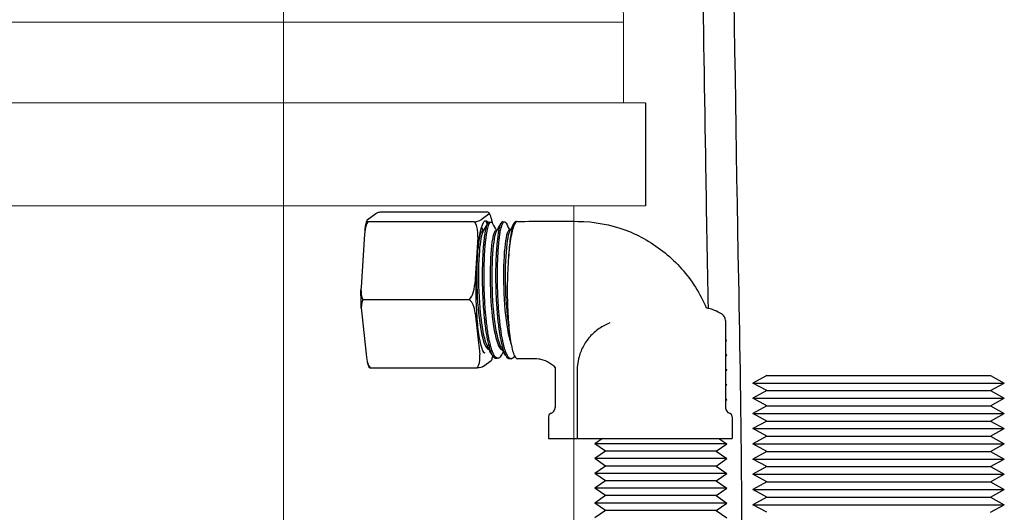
# Model space of a CAD drawing. Header units: inches. Extents: x 1 to 669, y 0 to 417.
# Tile 87 of 256: x 119.07 to 123.1, y 272.28 to 274.29. Entities that reach past the tile are written whole.
import ezdxf

# ---------------------------------------------------------------- set-up
doc = ezdxf.new("R2010")
doc.units = ezdxf.units.IN
doc.header["$LTSCALE"] = 12
doc.header["$MEASUREMENT"] = 0
doc.linetypes.add('C', pattern=[2, 1.25, -0.25, 0.25, -0.25])
doc.layers.get('0').update_dxf_attribs({"linetype": 'CONTINUOUS'})
doc.layers.add('C', color=4, linetype='C', lineweight=13)
doc.layers.add('X', color=1, linetype='CONTINUOUS')

# ---------------------------------------------------------------- blocks, each defined once
blk = doc.blocks.new('GASTRAIN')
at = {"layer": 'X', "lineweight": 0}
for p, q in [((86.7512, 286.99), (83.9712, 286.99)), ((86.7512, 286.66), (86.7512, 286.99)), ((86.8412, 286.66), (83.8812, 286.66)), ((86.8412, 286.24), (83.8812, 286.24)), ((86.5487, 286.24), (86.5487, 283.5596))]:
    blk.add_line(p, q, dxfattribs=at)
at = {"layer": 'X'}
blk.add_line((86.8412, 286.66), (86.8412, 286.24), dxfattribs=at)
at = {"layer": 'X', "lineweight": 0}
blk.add_arc((83.8612, 286.99), 2.89, 0, 90, dxfattribs=at)

msp = doc.modelspace()

# ---------------------------------------------------------------- linework, layer by layer
at = {"layer": 'C'}
msp.add_line((120.1511, 277.63662), (120.1511, 163.62097), dxfattribs=at)
at = {"layer": 'X'}
for p, q in [((120.52801, 273.49835), (120.4934, 273.47187)), ((120.98173, 273.50463), (120.54671, 273.50463)), ((120.98998, 273.49691), (120.95914, 273.47331)), ((120.93071, 273.46559), (120.49569, 273.46559)), ((120.9914, 273.46343), (120.99901, 273.46367)), ((121.04641, 273.46516), (121.05395, 273.4654)), ((120.4819, 273.41436), (120.46799, 273.19826)), ((120.96395, 273.42731), (120.96822, 273.42731)), ((121.01906, 273.42895), (121.02317, 273.42895)), ((121.07384, 273.43067), (121.07797, 273.43067)), ((120.945, 273.40261), (120.93259, 273.21001)), ((120.9102, 273.14703), (120.47518, 273.14703)), ((120.46959, 273.10208), (120.49029, 272.91247)), ((120.93457, 273.09177), (120.95301, 272.92278)), ((121.95767, 273.06223), (121.95767, 272.70639)), ((121.96317, 272.98082), (121.95767, 272.98082)), ((121.95767, 272.97705), (121.96317, 272.98082)), ((120.96913, 272.87523), (120.99998, 272.89884)), ((121.01878, 272.90786), (121.02636, 272.90762)), ((121.07384, 272.90612), (121.08141, 272.90588)), ((121.95767, 272.92419), (121.96317, 272.92042)), ((121.96317, 272.92042), (121.95767, 272.92042)), ((121.95767, 272.91664), (121.96317, 272.92042)), ((120.94071, 272.86752), (120.50568, 272.86752)), ((121.26167, 272.87158), (121.26167, 272.70639)), ((121.35163, 272.85734), (121.35163, 272.57982)), ((121.95767, 272.86379), (121.96317, 272.86001)), ((121.96317, 272.86001), (121.95767, 272.86001)), ((121.95767, 272.85623), (121.96317, 272.86001)), ((122.12684, 272.83767), (122.06986, 272.80661)), ((122.12684, 272.83767), (123.04089, 272.83767)), ((123.04089, 272.83767), (123.09786, 272.80661)), ((121.95767, 272.80338), (121.96317, 272.7996)), ((121.96317, 272.7996), (121.95767, 272.7996)), ((121.95767, 272.79583), (121.96317, 272.7996)), ((122.06986, 272.80661), (123.09786, 272.80661)), ((122.12684, 272.77554), (122.06986, 272.80661)), ((122.12684, 272.77554), (122.06986, 272.74447)), ((122.12684, 272.77554), (123.04089, 272.77554)), ((123.04089, 272.77554), (123.09786, 272.80661)), ((123.04089, 272.77554), (123.09786, 272.74447)), ((121.95767, 272.74297), (121.96317, 272.7392)), ((121.96317, 272.7392), (121.95767, 272.7392)), ((121.95767, 272.73542), (121.96317, 272.7392)), ((122.06986, 272.74447), (123.09786, 272.74447)), ((122.12684, 272.71341), (122.06986, 272.74447)), ((123.04089, 272.71341), (123.09786, 272.74447)), ((122.12684, 272.71341), (122.06986, 272.68234)), ((122.12684, 272.71341), (123.04089, 272.71341)), ((123.04089, 272.71341), (123.09786, 272.68234)), ((121.23467, 272.66888), (121.23467, 272.57982)), ((121.98467, 272.66888), (121.98467, 272.57982)), ((122.06986, 272.68234), (123.09786, 272.68234)), ((122.12684, 272.65128), (122.06986, 272.68234)), ((122.12684, 272.65128), (122.06986, 272.62021)), ((122.12684, 272.65128), (123.04089, 272.65128)), ((123.04089, 272.65128), (123.09786, 272.68234)), ((123.04089, 272.65128), (123.09786, 272.62021)), ((122.06986, 272.62021), (123.09786, 272.62021)), ((122.12684, 272.58914), (122.06986, 272.62021)), ((123.04089, 272.58914), (123.09786, 272.62021)), ((121.23467, 272.57982), (121.98467, 272.57982)), ((121.455, 272.57982), (121.42317, 272.55798)), ((121.93134, 272.57982), (121.96317, 272.55798)), ((122.12684, 272.58914), (122.06986, 272.55808)), ((122.12684, 272.58914), (123.04089, 272.58914)), ((123.04089, 272.58914), (123.09786, 272.55808)), ((121.96317, 272.55798), (121.42317, 272.55798)), ((121.46717, 272.52777), (121.42317, 272.55798)), ((121.46717, 272.52777), (121.42317, 272.49757)), ((121.91917, 272.52777), (121.46717, 272.52777)), ((121.91917, 272.52777), (121.96317, 272.55798)), ((121.91917, 272.52777), (121.96317, 272.49757)), ((122.06986, 272.55808), (123.09786, 272.55808)), ((122.12684, 272.52701), (122.06986, 272.55808)), ((122.12684, 272.52701), (122.06986, 272.49594)), ((122.12684, 272.52701), (123.04089, 272.52701)), ((123.04089, 272.52701), (123.09786, 272.55808)), ((123.04089, 272.52701), (123.09786, 272.49594)), ((121.96317, 272.49757), (121.42317, 272.49757)), ((121.46717, 272.46737), (121.42317, 272.49757)), ((121.91917, 272.46737), (121.96317, 272.49757)), ((122.06986, 272.49594), (123.09786, 272.49594)), ((122.12684, 272.46488), (122.06986, 272.49594)), ((123.04089, 272.46488), (123.09786, 272.49594)), ((121.46717, 272.46737), (121.42317, 272.43716)), ((121.91917, 272.46737), (121.46717, 272.46737)), ((121.91917, 272.46737), (121.96317, 272.43716)), ((122.12684, 272.46488), (122.06986, 272.43381)), ((122.12684, 272.46488), (123.04089, 272.46488)), ((123.04089, 272.46488), (123.09786, 272.43381)), ((121.96317, 272.43716), (121.42317, 272.43716)), ((121.46717, 272.40696), (121.42317, 272.43716)), ((121.46717, 272.40696), (121.42317, 272.37676)), ((121.91917, 272.40696), (121.46717, 272.40696)), ((121.91917, 272.40696), (121.96317, 272.43716)), ((121.91917, 272.40696), (121.96317, 272.37676)), ((122.06986, 272.43381), (123.09786, 272.43381)), ((122.12684, 272.40274), (122.06986, 272.43381)), ((123.04089, 272.40274), (123.09786, 272.43381)), ((121.96317, 272.37676), (121.42317, 272.37676)), ((121.46717, 272.34655), (121.42317, 272.37676)), ((121.91917, 272.34655), (121.96317, 272.37676)), ((122.12684, 272.40274), (122.06986, 272.37168)), ((122.06986, 272.37168), (123.09786, 272.37168)), ((122.12684, 272.34061), (122.06986, 272.37168)), ((122.12684, 272.40274), (123.04089, 272.40274)), ((123.04089, 272.40274), (123.09786, 272.37168)), ((123.04089, 272.34061), (123.09786, 272.37168)), ((121.46717, 272.34655), (121.42317, 272.31635)), ((121.91917, 272.34655), (121.46717, 272.34655)), ((121.91917, 272.34655), (121.96317, 272.31635)), ((122.12684, 272.34061), (122.06986, 272.30954)), ((122.12684, 272.34061), (123.04089, 272.34061)), ((123.04089, 272.34061), (123.09786, 272.30954)), ((121.96317, 272.31635), (121.42317, 272.31635)), ((121.46717, 272.28615), (121.42317, 272.31635)), ((121.46717, 272.28615), (121.42317, 272.25594)), ((121.91917, 272.28615), (121.46717, 272.28615)), ((121.91917, 272.28615), (121.96317, 272.31635)), ((121.91917, 272.28615), (121.96317, 272.25594)), ((122.06986, 272.30954), (123.09786, 272.30954)), ((122.12684, 272.27848), (122.06986, 272.30954)), ((123.04089, 272.27848), (123.09786, 272.30954))]:
    msp.add_line(p, q, dxfattribs=at)
for centre, radius, start, end in [((121.84521, 272.93311), 0.1832, 57.43495, 79.2987), ((121.92767, 273.06223), 0.03, 0, 57.43495), ((121.23597, 272.70723), 0.02573, 289.6477, 355.49269), ((121.24667, 272.70639), 0.015, 355.49269, 0), ((121.97267, 272.70639), 0.015, 180, 184.50731), ((121.98336, 272.70723), 0.02573, 184.50731, 250.3523), ((121.24967, 272.66888), 0.015, 109.6477, 180), ((121.96967, 272.66888), 0.015, 0, 70.3523)]:
    msp.add_arc(centre, radius, start, end, dxfattribs=at)
at = {"layer": 'X', "extrusion": (0, 0, -1)}
msp.add_ellipse((120.97956, 273.18607), major_axis=(0, 0.28706), ratio=0.1477489, start_param=-1.0596213, end_param=-0.2742232, dxfattribs=at)
at = {"layer": 'X'}
for points, knots in [([(121.88797, 273.11125), (121.88454, 273.30165), (121.88101, 273.49164), (121.86798, 274.27654), (121.86026, 274.88077), (121.84701, 275.88234), (121.8416, 276.28128), (121.83537, 276.67597)], [11.4669509, 11.4669509, 11.4669509, 11.4669509, 12.0681036, 12.0681036, 13.9268618, 13.9268618, 15.1588743, 15.1588743, 15.1588743, 15.1588743]), ([(121.96034, 276.67882), (121.97782, 275.5706), (121.98898, 274.42905), (122.01405, 273.05262), (122.01958, 272.76972), (122.02418, 272.23505), (122.02353, 271.98821), (122.02284, 271.61735), (122.02272, 271.49028), (122.02269, 271.36319)], [0.0770227, 0.0770227, 0.0770227, 0.0770227, 3.5362084, 3.5362084, 4.4277527, 4.4277527, 5.1597037, 5.1597037, 5.5409706, 5.5409706, 5.5409706, 5.5409706]), ([(120.54671, 273.50463), (120.54348, 273.50408), (120.54065, 273.50345), (120.53345, 273.50151), (120.52999, 273.4998), (120.52801, 273.49835)], [-1.40629089, -1.40629089, -1.40629089, -1.40629089, -1.36684203, -1.36684203, -1.26962803, -1.26962803, -1.26962803, -1.26962803]), ([(120.98998, 273.49691), (120.99254, 273.49895), (120.99389, 273.50134), (120.98728, 273.50367), (120.98491, 273.50422), (120.98173, 273.50463)], [-1.60271246, -1.60271246, -1.60271246, -1.60271246, -1.46627597, -1.46627597, -1.42801803, -1.42801803, -1.42801803, -1.42801803]), ([(120.99208, 273.50086), (120.99292, 273.49896), (120.99372, 273.49702), (120.99526, 273.49304), (120.996, 273.491), (120.99744, 273.48681), (120.99814, 273.48466), (120.9995, 273.48024), (121.00016, 273.47798), (121.00145, 273.47331), (121.00209, 273.47092), (121.00271, 273.46846)], [0.32321672, 0.32321672, 0.32321672, 0.32321672, 0.36462658, 0.36462658, 0.40603643, 0.40603643, 0.44744628, 0.44744628, 0.48885613, 0.48885613, 0.53026598, 0.53026598, 0.53026598, 0.53026598]), ([(120.49569, 273.46559), (120.49289, 273.46106), (120.49056, 273.45597), (120.48487, 273.44011), (120.48274, 273.4262), (120.4819, 273.41436)], [-1.40629089, -1.40629089, -1.40629089, -1.40629089, -1.36684203, -1.36684203, -1.26962803, -1.26962803, -1.26962803, -1.26962803]), ([(120.48377, 273.43081), (120.48423, 273.43364), (120.4847, 273.43641), (120.48565, 273.44186), (120.48614, 273.44453), (120.48714, 273.44977), (120.48764, 273.45234), (120.48868, 273.45737), (120.4892, 273.45984), (120.49027, 273.46466), (120.49082, 273.46702), (120.49138, 273.46932)], [5.54732546, 5.54732546, 5.54732546, 5.54732546, 5.58459829, 5.58459829, 5.62187111, 5.62187111, 5.65914394, 5.65914394, 5.69641676, 5.69641676, 5.73368959, 5.73368959, 5.73368959, 5.73368959]), ([(120.4934, 273.47187), (120.49159, 273.47042), (120.4906, 273.46872), (120.49272, 273.46677), (120.49391, 273.46615), (120.49569, 273.46559)], [-0.70602507, -0.70602507, -0.70602507, -0.70602507, -0.60881107, -0.60881107, -0.56936221, -0.56936221, -0.56936221, -0.56936221]), ([(120.93071, 273.46559), (120.93497, 273.466), (120.93878, 273.46656), (120.95148, 273.46889), (120.95636, 273.47127), (120.95914, 273.47331)], [-0.42553153, -0.42553153, -0.42553153, -0.42553153, -0.38727359, -0.38727359, -0.2508371, -0.2508371, -0.2508371, -0.2508371]), ([(120.945, 273.40261), (120.94569, 273.41494), (120.94545, 273.42933), (120.94147, 273.44733), (120.93894, 273.4546), (120.93413, 273.46189), (120.93251, 273.46385), (120.93071, 273.46559)], [-1.59812162, -1.59812162, -1.59812162, -1.59812162, -1.49735327, -1.49735327, -1.44338955, -1.44338955, -1.42436593, -1.42436593, -1.42436593, -1.42436593]), ([(120.9914, 273.46343), (120.99134, 273.46343), (120.99128, 273.46342), (120.99089, 273.46339), (120.99056, 273.46333), (120.98977, 273.46306), (120.98932, 273.46282), (120.98859, 273.46231), (120.98831, 273.46209), (120.9877, 273.46152), (120.98736, 273.46115), (120.98542, 273.45879), (120.98386, 273.45577), (120.98151, 273.44953), (120.9807, 273.44702), (120.97926, 273.44201), (120.97864, 273.43962), (120.9776, 273.43527), (120.97718, 273.43341), (120.97629, 273.42926), (120.97583, 273.42695), (120.97447, 273.41977), (120.97361, 273.4146), (120.97154, 273.40081), (120.97039, 273.39174), (120.96908, 273.37917), (120.9688, 273.37634), (120.96837, 273.37173), (120.96821, 273.36998), (120.96786, 273.36597), (120.96767, 273.36371), (120.9667, 273.35137), (120.96603, 273.34077), (120.96512, 273.32262), (120.9648, 273.31537), (120.96434, 273.30229), (120.96416, 273.29654), (120.96391, 273.28681), (120.96382, 273.28287), (120.96366, 273.27455), (120.96359, 273.27015), (120.96343, 273.25693), (120.96338, 273.24801), (120.96341, 273.22792), (120.96352, 273.21672), (120.96379, 273.20255), (120.96386, 273.19965), (120.96403, 273.19274), (120.96414, 273.18873), (120.96434, 273.18239), (120.96442, 273.18005), (120.96461, 273.17481), (120.96472, 273.17192), (120.96531, 273.15763), (120.9659, 273.1463), (120.96738, 273.12214), (120.96831, 273.10939), (120.96975, 273.09223), (120.97016, 273.08759), (120.97094, 273.07915), (120.97131, 273.07533), (120.97221, 273.06646), (120.97274, 273.06143), (120.97397, 273.0505), (120.97466, 273.04463), (120.9767, 273.02861), (120.9781, 273.01875), (120.98023, 273.00542), (120.98089, 273.00154), (120.98189, 272.9959), (120.98222, 272.99407), (120.98291, 272.9904), (120.98327, 272.98855), (120.98444, 272.98265), (120.98527, 272.97869), (120.98772, 272.96768), (120.9894, 272.96099), (120.99261, 272.94952), (120.99414, 272.94462), (120.99645, 272.93799), (120.9972, 272.93594), (120.99866, 272.9322), (120.99937, 272.9305), (121.00113, 272.92648), (121.0022, 272.92426), (121.0047, 272.9196), (121.00613, 272.91731), (121.0098, 272.91241), (121.01206, 272.91031), (121.01487, 272.90882), (121.0154, 272.90858), (121.01631, 272.90826), (121.01669, 272.90816), (121.01764, 272.90795), (121.01821, 272.90787), (121.01878, 272.90786)], [1.1098931, 1.1098931, 1.1098931, 1.1098931, 1.1137242, 1.1137242, 1.1351916, 1.1351916, 1.1650579, 1.1650579, 1.1829908, 1.1829908, 1.205548, 1.205548, 1.3128737, 1.3128737, 1.3713415, 1.3713415, 1.4173198, 1.4173198, 1.4492201, 1.4492201, 1.4852133, 1.4852133, 1.5563784, 1.5563784, 1.6620422, 1.6620422, 1.6918217, 1.6918217, 1.7097456, 1.7097456, 1.7323362, 1.7323362, 1.8311613, 1.8311613, 1.8941337, 1.8941337, 1.9421528, 1.9421528, 1.9742713, 1.9742713, 2.0095374, 2.0095374, 2.0795275, 2.0795275, 2.1655888, 2.1655888, 2.1877814, 2.1877814, 2.2183054, 2.2183054, 2.2361366, 2.2361366, 2.2582514, 2.2582514, 2.3452136, 2.3452136, 2.4455836, 2.4455836, 2.4832558, 2.4832558, 2.514871, 2.514871, 2.5574842, 2.5574842, 2.6090443, 2.6090443, 2.7013994, 2.7013994, 2.7406, 2.7406, 2.759781, 2.759781, 2.7796413, 2.7796413, 2.8243035, 2.8243035, 2.9085986, 2.9085986, 2.9814513, 2.9814513, 3.0166226, 3.0166226, 3.048773, 3.048773, 3.0970627, 3.0970627, 3.1606306, 3.1606306, 3.2585872, 3.2585872, 3.2813548, 3.2813548, 3.2974151, 3.2974151, 3.3215736, 3.3215736, 3.3215736, 3.3215736]), ([(120.96807, 273.46241), (120.97088, 273.46679), (120.97377, 273.46927), (120.97945, 273.47014), (120.98224, 273.46864), (120.98588, 273.46415), (120.98675, 273.46287), (120.98761, 273.4614)], [-1.85658163, -1.85658163, -1.85658163, -1.85658163, -1.59896277, -1.59896277, -1.34852039, -1.34852039, -1.26870698, -1.26870698, -1.26870698, -1.26870698]), ([(121.04242, 272.92161), (121.04073, 272.91855), (121.03901, 272.91598), (121.0357, 272.91204), (121.03412, 272.91058), (121.03135, 272.90877), (121.03016, 272.90822), (121.02819, 272.90771), (121.02741, 272.90761), (121.02576, 272.90761), (121.02491, 272.90774), (121.02212, 272.90855), (121.02021, 272.90975), (121.01619, 272.91359), (121.0141, 272.9164), (121.0113, 272.9212), (121.01058, 272.92255), (121.00944, 272.92481), (121.00902, 272.92567), (121.00809, 272.92766), (121.00758, 272.92881), (121.00489, 272.93509), (121.00275, 272.94101), (120.99935, 272.95202), (120.99805, 272.95665), (120.99581, 272.96537), (120.99486, 272.96933), (120.99331, 272.97626), (120.99269, 272.97915), (120.99141, 272.98543), (120.99074, 272.98885), (120.98865, 273.00011), (120.98728, 273.00831), (120.98457, 273.0264), (120.98323, 273.03636), (120.98155, 273.05033), (120.98113, 273.05398), (120.98048, 273.05984), (120.98024, 273.06203), (120.97971, 273.06699), (120.97942, 273.06979), (120.97755, 273.08822), (120.97616, 273.10445), (120.97458, 273.12721), (120.97419, 273.13339), (120.97352, 273.14493), (120.97324, 273.15028), (120.97278, 273.15991), (120.97259, 273.16418), (120.9722, 273.17386), (120.972, 273.17926), (120.97173, 273.18803), (120.97164, 273.19139), (120.9713, 273.20485), (120.97113, 273.21494), (120.97095, 273.23436), (120.97094, 273.24369), (120.971, 273.25595), (120.97103, 273.25899), (120.97108, 273.26434), (120.9711, 273.26666), (120.97118, 273.27272), (120.97124, 273.27644), (120.9714, 273.28517), (120.97152, 273.29016), (120.9721, 273.31184), (120.97279, 273.32785), (120.97397, 273.34682), (120.97423, 273.35069), (120.97476, 273.35796), (120.97503, 273.36138), (120.97575, 273.3699), (120.97621, 273.37491), (120.97738, 273.38635), (120.9781, 273.39262), (120.97979, 273.40564), (120.98077, 273.41221), (120.98209, 273.41996), (120.98238, 273.42163), (120.98291, 273.42452), (120.98314, 273.42575), (120.98375, 273.42892), (120.98414, 273.43081), (120.98506, 273.4351), (120.9856, 273.43744), (120.98801, 273.4471), (120.98998, 273.45288), (120.99256, 273.45794), (120.99309, 273.45886), (120.99413, 273.4604), (120.99464, 273.46105), (120.99595, 273.46244), (120.99677, 273.46303), (120.99874, 273.46382), (120.9999, 273.46377), (121.00229, 273.46258), (121.00352, 273.46138), (121.00506, 273.45908), (121.0054, 273.45852), (121.00576, 273.45788), (121.00579, 273.45783), (121.00581, 273.45779)], [0.8865655, 0.8865655, 0.8865655, 0.8865655, 0.961066, 0.961066, 1.0285227, 1.0285227, 1.0788811, 1.0788811, 1.112195, 1.112195, 1.1488341, 1.1488341, 1.2313534, 1.2313534, 1.3234695, 1.3234695, 1.3558073, 1.3558073, 1.3745144, 1.3745144, 1.3977036, 1.3977036, 1.4964348, 1.4964348, 1.5600282, 1.5600282, 1.6087396, 1.6087396, 1.6418791, 1.6418791, 1.6790701, 1.6790701, 1.7614093, 1.7614093, 1.8526496, 1.8526496, 1.8843569, 1.8843569, 1.9029946, 1.9029946, 1.926468, 1.926468, 2.0568305, 2.0568305, 2.1048684, 2.1048684, 2.1460405, 2.1460405, 2.178718, 2.178718, 2.2199272, 2.2199272, 2.2455368, 2.2455368, 2.322636, 2.322636, 2.3950394, 2.3950394, 2.4189723, 2.4189723, 2.4374509, 2.4374509, 2.467384, 2.467384, 2.508205, 2.508205, 2.64716, 2.64716, 2.6834975, 2.6834975, 2.7169252, 2.7169252, 2.7683846, 2.7683846, 2.8386289, 2.8386289, 2.9225319, 2.9225319, 2.9463968, 2.9463968, 2.9648872, 2.9648872, 2.9949596, 2.9949596, 3.0360828, 3.0360828, 3.1758877, 3.1758877, 3.2118134, 3.2118134, 3.2454276, 3.2454276, 3.2985687, 3.2985687, 3.3732347, 3.3732347, 3.4532167, 3.4532167, 3.4757622, 3.4757622, 3.4774836, 3.4774836, 3.4774836, 3.4774836]), ([(121.04641, 273.46516), (121.04592, 273.46515), (121.04542, 273.46503), (121.04415, 273.46448), (121.04337, 273.46389), (121.0421, 273.46254), (121.04161, 273.46192), (121.04061, 273.46045), (121.0401, 273.45959), (121.03859, 273.45673), (121.0376, 273.45444), (121.03528, 273.44804), (121.03397, 273.44359), (121.03207, 273.4358), (121.03145, 273.43301), (121.03059, 273.42875), (121.03033, 273.42744), (121.02987, 273.42498), (121.02967, 273.42385), (121.02905, 273.42037), (121.02865, 273.41796), (121.02716, 273.40841), (121.02615, 273.40068), (121.02441, 273.38528), (121.02367, 273.3778), (121.02268, 273.36644), (121.02239, 273.36288), (121.02186, 273.35595), (121.02161, 273.35259), (121.02103, 273.3441), (121.0207, 273.3389), (121.01969, 273.3211), (121.01912, 273.30801), (121.01857, 273.28973), (121.01844, 273.28497), (121.01827, 273.27659), (121.01821, 273.273), (121.01812, 273.26717), (121.0181, 273.26495), (121.01805, 273.25983), (121.01803, 273.25694), (121.01798, 273.24441), (121.01803, 273.23467), (121.01828, 273.21486), (121.01848, 273.20481), (121.01886, 273.19141), (121.01896, 273.18807), (121.01925, 273.17941), (121.01944, 273.17409), (121.01983, 273.16464), (121.02001, 273.16052), (121.02043, 273.15138), (121.02069, 273.14637), (121.02127, 273.13571), (121.0216, 273.13007), (121.02278, 273.11156), (121.02373, 273.09889), (121.0253, 273.08097), (121.02582, 273.07548), (121.02661, 273.06758), (121.02687, 273.0651), (121.02737, 273.06047), (121.02761, 273.0583), (121.0283, 273.05217), (121.02877, 273.04823), (121.02997, 273.03855), (121.03073, 273.03287), (121.0333, 273.01475), (121.03524, 273.0029), (121.03794, 272.98841), (121.03861, 272.985), (121.03986, 272.97884), (121.04045, 272.97607), (121.04186, 272.96964), (121.0427, 272.96605), (121.04409, 272.96038), (121.04464, 272.95822), (121.04705, 272.94911), (121.04897, 272.94278), (121.05208, 272.93392), (121.05324, 272.93092), (121.05489, 272.92707), (121.05536, 272.92601), (121.05624, 272.92413), (121.05665, 272.9233), (121.05778, 272.92107), (121.05851, 272.91973), (121.06134, 272.91493), (121.06349, 272.91213), (121.06753, 272.90833), (121.06941, 272.90715), (121.07215, 272.90629), (121.073, 272.90615), (121.07384, 272.90612)], [1.1167823, 1.1167823, 1.1167823, 1.1167823, 1.14956, 1.14956, 1.2013036, 1.2013036, 1.2338657, 1.2338657, 1.2681422, 1.2681422, 1.335011, 1.335011, 1.4272967, 1.4272967, 1.4739346, 1.4739346, 1.4940823, 1.4940823, 1.5106535, 1.5106535, 1.5440873, 1.5440873, 1.6385853, 1.6385853, 1.718388, 1.718388, 1.7537168, 1.7537168, 1.7858043, 1.7858043, 1.8334865, 1.8334865, 1.9457263, 1.9457263, 1.9847068, 1.9847068, 2.0135817, 2.0135817, 2.0312657, 2.0312657, 2.0541337, 2.0541337, 2.1297725, 2.1297725, 2.2066204, 2.2066204, 2.2320352, 2.2320352, 2.2726452, 2.2726452, 2.3041933, 2.3041933, 2.3426901, 2.3426901, 2.3864986, 2.3864986, 2.4872798, 2.4872798, 2.5326024, 2.5326024, 2.5534885, 2.5534885, 2.5719702, 2.5719702, 2.6062784, 2.6062784, 2.6575797, 2.6575797, 2.7739389, 2.7739389, 2.8109326, 2.8109326, 2.8426265, 2.8426265, 2.8862969, 2.8862969, 2.9143766, 2.9143766, 3.0079817, 3.0079817, 3.0619434, 3.0619434, 3.083442, 3.083442, 3.101654, 3.101654, 3.1339332, 3.1339332, 3.2260752, 3.2260752, 3.3062212, 3.3062212, 3.3422149, 3.3422149, 3.3422149, 3.3422149]), ([(121.09544, 272.91667), (121.09534, 272.9165), (121.09524, 272.91634), (121.09302, 272.91287), (121.09088, 272.91035), (121.08795, 272.90802), (121.08717, 272.90751), (121.08596, 272.90687), (121.08552, 272.90668), (121.08454, 272.90631), (121.08401, 272.90616), (121.08176, 272.90572), (121.08004, 272.90587), (121.07642, 272.90721), (121.07452, 272.90851), (121.0717, 272.91134), (121.07075, 272.91245), (121.06895, 272.91485), (121.0681, 272.91612), (121.06651, 272.91875), (121.06576, 272.92008), (121.06394, 272.92361), (121.06287, 272.92591), (121.05936, 272.93422), (121.057, 272.94109), (121.05392, 272.95169), (121.05314, 272.95453), (121.0518, 272.9597), (121.05123, 272.96197), (121.05031, 272.96576), (121.04996, 272.96725), (121.04914, 272.97077), (121.04868, 272.97282), (121.04669, 272.98193), (121.04521, 272.98941), (121.04254, 273.00432), (121.04133, 273.01165), (121.03936, 273.0248), (121.03857, 273.03047), (121.03732, 273.04), (121.03685, 273.04377), (121.0359, 273.05171), (121.03542, 273.05588), (121.03318, 273.07652), (121.03167, 273.09371), (121.03003, 273.11669), (121.02968, 273.12199), (121.0291, 273.13122), (121.02887, 273.13513), (121.02852, 273.14143), (121.02839, 273.1438), (121.0281, 273.1493), (121.02794, 273.15242), (121.02732, 273.16521), (121.02692, 273.17492), (121.02609, 273.19954), (121.02576, 273.21442), (121.02558, 273.23407), (121.02555, 273.23897), (121.02554, 273.24808), (121.02556, 273.25229), (121.02563, 273.26238), (121.0257, 273.26824), (121.02592, 273.28136), (121.0261, 273.28857), (121.02673, 273.3089), (121.0273, 273.32168), (121.02813, 273.33643), (121.02828, 273.33894), (121.02855, 273.34348), (121.02868, 273.34551), (121.02905, 273.35107), (121.02929, 273.35455), (121.02974, 273.36054), (121.02993, 273.36307), (121.03102, 273.37645), (121.03201, 273.38661), (121.03369, 273.4007), (121.03428, 273.40522), (121.03524, 273.41191), (121.03559, 273.41423), (121.03637, 273.41906), (121.03679, 273.42153), (121.03799, 273.42818), (121.0388, 273.43214), (121.04102, 273.44187), (121.04249, 273.44707), (121.04461, 273.45308), (121.04523, 273.45467), (121.04616, 273.4568), (121.04647, 273.45746), (121.04707, 273.45868), (121.04736, 273.45923), (121.04826, 273.46082), (121.04886, 273.46174), (121.05049, 273.46379), (121.05151, 273.46466), (121.05383, 273.46562), (121.05513, 273.46548), (121.05702, 273.46427), (121.05761, 273.46375), (121.05869, 273.46255), (121.05918, 273.4619), (121.06003, 273.46062), (121.06038, 273.46003), (121.06074, 273.45939)], [0.9207061, 0.9207061, 0.9207061, 0.9207061, 0.9253087, 0.9253087, 1.0190138, 1.0190138, 1.0523215, 1.0523215, 1.0711471, 1.0711471, 1.0938756, 1.0938756, 1.1665604, 1.1665604, 1.2468539, 1.2468539, 1.287606, 1.287606, 1.3248033, 1.3248033, 1.3579346, 1.3579346, 1.4064806, 1.4064806, 1.5190846, 1.5190846, 1.558099, 1.558099, 1.5871721, 1.5871721, 1.6054172, 1.6054172, 1.6296557, 1.6296557, 1.7111056, 1.7111056, 1.783439, 1.783439, 1.8358044, 1.8358044, 1.8693483, 1.8693483, 1.905399, 1.905399, 2.0454644, 2.0454644, 2.087097, 2.087097, 2.1174204, 2.1174204, 2.1357698, 2.1357698, 2.159738, 2.159738, 2.2338457, 2.2338457, 2.3474232, 2.3474232, 2.3854486, 2.3854486, 2.4183907, 2.4183907, 2.4649723, 2.4649723, 2.5237458, 2.5237458, 2.6334719, 2.6334719, 2.6562792, 2.6562792, 2.6750929, 2.6750929, 2.7081802, 2.7081802, 2.7330332, 2.7330332, 2.8413015, 2.8413015, 2.8958723, 2.8958723, 2.9263073, 2.9263073, 2.9609337, 2.9609337, 3.0229159, 3.0229159, 3.1265759, 3.1265759, 3.1691309, 3.1691309, 3.1899826, 3.1899826, 3.2097924, 3.2097924, 3.2504792, 3.2504792, 3.3189959, 3.3189959, 3.4050787, 3.4050787, 3.4441769, 3.4441769, 3.4766569, 3.4766569, 3.5004096, 3.5004096, 3.5004096, 3.5004096]), ([(121.10724, 273.46707), (121.10181, 273.46707), (121.09639, 273.45981), (121.09136, 273.44569), (121.08635, 273.43166), (121.08174, 273.41084), (121.07789, 273.38478), (121.07405, 273.3588), (121.07097, 273.32763), (121.06889, 273.29361), (121.06681, 273.25963), (121.06573, 273.22285), (121.06573, 273.18607), (121.06573, 273.14929), (121.06681, 273.11251), (121.06889, 273.07854), (121.07097, 273.04452), (121.07405, 273.01335), (121.07789, 272.98737), (121.08174, 272.96131), (121.08635, 272.94049), (121.09136, 272.92645), (121.09639, 272.91233), (121.10181, 272.90507), (121.10724, 272.90507)], [-2.2264056, -2.2264056, -2.2264056, -2.2264056, -1.9463697, -1.9463697, -1.9463697, -1.6679123, -1.6679123, -1.6679123, -1.3903843, -1.3903843, -1.3903843, -1.1132028, -1.1132028, -1.1132028, -0.8360213, -0.8360213, -0.8360213, -0.5584933, -0.5584933, -0.5584933, -0.2800359, -0.2800359, -0.2800359, 0, 0, 0, 0]), ([(121.1038, 273.4661), (121.09997, 273.46738), (121.09558, 273.46447), (121.08669, 273.44318), (121.08263, 273.42613), (121.07616, 273.38486), (121.07324, 273.35999), (121.07085, 273.32365), (121.07058, 273.31917), (121.07033, 273.31463)], [0.00745955, 0.00745955, 0.00745955, 0.00745955, 0.22502988, 0.22502988, 0.43988748, 0.43988748, 0.62140969, 0.62140969, 0.64650186, 0.64650186, 0.64650186, 0.64650186]), ([(121.10724, 273.46707), (121.18966, 273.46707), (121.27147, 273.46775), (121.42086, 273.4665), (121.48805, 273.45415), (121.60799, 273.40914), (121.66295, 273.37744), (121.75909, 273.29902), (121.80145, 273.25121), (121.8518, 273.1715), (121.86676, 273.14283), (121.87923, 273.11312)], [0, 0, 0, 0, 0.25000024, 0.25000024, 0.44954247, 0.44954247, 0.63553697, 0.63553697, 0.82258482, 0.82258482, 0.91862822, 0.91862822, 0.91862822, 0.91862822]), ([(120.96395, 273.42731), (120.96308, 273.42731), (120.96221, 273.42692), (120.95469, 273.42016), (120.94842, 273.39091), (120.94101, 273.30087), (120.93992, 273.24053), (120.94467, 273.12023), (120.95051, 273.06088), (120.96724, 272.97435), (120.97807, 272.94761), (120.98985, 272.94409), (120.99056, 272.94397), (120.99127, 272.94395)], [0.639161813, 0.639161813, 0.639161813, 0.639161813, 0.640955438, 0.640955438, 0.654764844, 0.654764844, 0.668574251, 0.668574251, 0.682383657, 0.682383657, 0.696193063, 0.696193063, 0.69708302, 0.69708302, 0.69708302, 0.69708302]), ([(120.96569, 273.42274), (120.96, 273.41245), (120.95482, 273.38518), (120.94788, 273.30087), (120.94679, 273.24053), (120.95154, 273.12023), (120.95738, 273.06088), (120.97112, 272.98983), (120.9775, 272.96885), (120.98432, 272.95653)], [0.642715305, 0.642715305, 0.642715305, 0.642715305, 0.654764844, 0.654764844, 0.668574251, 0.668574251, 0.682383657, 0.682383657, 0.691253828, 0.691253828, 0.691253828, 0.691253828]), ([(120.9606, 273.44286), (120.96134, 273.44186), (120.96207, 273.44062), (120.9628, 273.43914), (120.96325, 273.43822), (120.9637, 273.43721), (120.96414, 273.43611), (120.96515, 273.43362), (120.96614, 273.43068), (120.9671, 273.42731)], [19.7498231, 19.7498231, 19.7498231, 19.7498231, 19.79906797, 19.79906797, 19.79906797, 19.82973114, 19.82973114, 19.82973114, 19.89923548, 19.89923548, 19.89923548, 19.89923548]), ([(121.01906, 273.42895), (121.01417, 273.42895), (121.00928, 273.41725), (120.99979, 273.36389), (120.9961, 273.3128), (120.99538, 273.19661), (120.99838, 273.13209), (121.01069, 273.02343), (121.01995, 272.97984), (121.03548, 272.94801), (121.04073, 272.94275), (121.04599, 272.94242)], [0.755251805, 0.755251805, 0.755251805, 0.755251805, 0.765240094, 0.765240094, 0.7790495, 0.7790495, 0.792858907, 0.792858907, 0.806668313, 0.806668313, 0.813185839, 0.813185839, 0.813185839, 0.813185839]), ([(121.02049, 273.42409), (121.0175, 273.4187), (121.01465, 273.40887), (121.00665, 273.36389), (121.00297, 273.3128), (121.00225, 273.19661), (121.00525, 273.13209), (121.01755, 273.02343), (121.02682, 272.97984), (121.03792, 272.95708), (121.03847, 272.95602), (121.03903, 272.95501)], [0.758986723, 0.758986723, 0.758986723, 0.758986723, 0.765240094, 0.765240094, 0.7790495, 0.7790495, 0.792858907, 0.792858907, 0.806668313, 0.806668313, 0.807388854, 0.807388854, 0.807388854, 0.807388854]), ([(121.07384, 273.43067), (121.07178, 273.43067), (121.06973, 273.42863), (121.06115, 273.41074), (121.05539, 273.37392), (121.04962, 273.27301), (121.04967, 273.20944), (121.05672, 273.08875), (121.06371, 273.03224), (121.07562, 272.98307), (121.07848, 272.9736), (121.08146, 272.96583)], [0.871558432, 0.871558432, 0.871558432, 0.871558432, 0.875715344, 0.875715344, 0.88952475, 0.88952475, 0.903334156, 0.903334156, 0.917143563, 0.917143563, 0.921148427, 0.921148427, 0.921148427, 0.921148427]), ([(121.07535, 273.42593), (121.07511, 273.42548), (121.07486, 273.425), (121.06802, 273.41074), (121.06226, 273.37392), (121.05649, 273.27301), (121.05653, 273.20944), (121.06263, 273.10506), (121.06705, 273.06307), (121.07284, 273.02878)], [0.87520118, 0.87520118, 0.87520118, 0.87520118, 0.875715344, 0.875715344, 0.88952475, 0.88952475, 0.903334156, 0.903334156, 0.913411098, 0.913411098, 0.913411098, 0.913411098]), ([(120.97333, 272.929), (120.9696, 272.93175), (120.96594, 272.93817), (120.95734, 272.96276), (120.95365, 272.98209), (120.94932, 273.00896), (120.94758, 273.02205), (120.94305, 273.0636), (120.94085, 273.09458), (120.93885, 273.14507), (120.93842, 273.16308), (120.938, 273.20594), (120.93824, 273.23101), (120.9397, 273.28016), (120.94091, 273.30403), (120.94257, 273.32651)], [-1.1858184, -1.1858184, -1.1858184, -1.1858184, -1.0736023, -1.0736023, -0.906758, -0.906758, -0.7748105, -0.7748105, -0.5187516, -0.5187516, -0.3820444, -0.3820444, -0.1914321, -0.1914321, 0, 0, 0, 0]), ([(120.46799, 273.19826), (120.4673, 273.18643), (120.46764, 273.17252), (120.47128, 273.15666), (120.47296, 273.15156), (120.47518, 273.14703)], [-0.70602507, -0.70602507, -0.70602507, -0.70602507, -0.60881107, -0.60881107, -0.56936221, -0.56936221, -0.56936221, -0.56936221]), ([(120.46889, 273.11205), (120.46872, 273.11698), (120.46857, 273.12193), (120.4683, 273.13187), (120.46818, 273.13687), (120.46798, 273.14688), (120.4679, 273.1519), (120.46777, 273.16197), (120.46772, 273.16701), (120.46765, 273.1771), (120.46764, 273.18216), (120.46764, 273.18721)], [4.48468645, 4.48468645, 4.48468645, 4.48468645, 4.53091928, 4.53091928, 4.57715212, 4.57715212, 4.62338495, 4.62338495, 4.66961779, 4.66961779, 4.71585062, 4.71585062, 4.71585062, 4.71585062]), ([(120.9102, 273.14703), (120.91222, 273.14877), (120.91409, 273.15074), (120.91985, 273.15802), (120.92331, 273.1653), (120.92961, 273.1833), (120.9317, 273.19768), (120.93259, 273.21001)], [-0.42458234, -0.42458234, -0.42458234, -0.42458234, -0.40555872, -0.40555872, -0.351595, -0.351595, -0.25082665, -0.25082665, -0.25082665, -0.25082665]), ([(120.47518, 273.14703), (120.47501, 273.14672), (120.47485, 273.14641), (120.46829, 273.13336), (120.46812, 273.11644), (120.46959, 273.10208)], [-1.40972056, -1.40972056, -1.40972056, -1.40972056, -1.4064566, -1.4064566, -1.27160617, -1.27160617, -1.27160617, -1.27160617]), ([(120.93457, 273.09177), (120.93287, 273.10636), (120.92924, 273.12345), (120.91776, 273.14014), (120.91424, 273.14409), (120.9102, 273.14703)], [-1.60271246, -1.60271246, -1.60271246, -1.60271246, -1.46627597, -1.46627597, -1.42801803, -1.42801803, -1.42801803, -1.42801803]), ([(121.48562, 273.05224), (121.46999, 273.04636), (121.45508, 273.03855), (121.42755, 273.01953), (121.41494, 273.00833), (121.39276, 272.9832), (121.38319, 272.96927), (121.36764, 272.93949), (121.36167, 272.92365), (121.35366, 272.89099), (121.35163, 272.87416), (121.35163, 272.85734)], [0.3564708, 0.3564708, 0.3564708, 0.3564708, 0.5993359, 0.5993359, 0.842201, 0.842201, 1.0850661, 1.0850661, 1.3279312, 1.3279312, 1.5707963, 1.5707963, 1.5707963, 1.5707963]), ([(120.49029, 272.91247), (120.49194, 272.89811), (120.49581, 272.88119), (120.50522, 272.86814), (120.50545, 272.86783), (120.50568, 272.86752)], [-0.70799241, -0.70799241, -0.70799241, -0.70799241, -0.57314198, -0.57314198, -0.56987802, -0.56987802, -0.56987802, -0.56987802]), ([(120.50144, 272.87015), (120.50089, 272.87152), (120.50035, 272.87291), (120.4993, 272.87573), (120.49879, 272.87716), (120.49779, 272.88009), (120.4973, 272.88157), (120.49634, 272.8846), (120.49587, 272.88614), (120.49494, 272.88928), (120.49448, 272.89088), (120.49404, 272.89251)], [3.49215802, 3.49215802, 3.49215802, 3.49215802, 3.52042453, 3.52042453, 3.54869103, 3.54869103, 3.57695754, 3.57695754, 3.60522405, 3.60522405, 3.63349056, 3.63349056, 3.63349056, 3.63349056]), ([(120.94071, 272.86752), (120.9441, 272.87046), (120.94676, 272.87441), (120.9546, 272.8911), (120.95449, 272.90819), (120.95301, 272.92278)], [-0.42553153, -0.42553153, -0.42553153, -0.42553153, -0.38727359, -0.38727359, -0.2508371, -0.2508371, -0.2508371, -0.2508371]), ([(121.00595, 272.91771), (121.00545, 272.91535), (121.00494, 272.91304), (121.00368, 272.90761), (121.00293, 272.90453), (121.00216, 272.90155)], [2.53613041, 2.53613041, 2.53613041, 2.53613041, 2.572404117, 2.572404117, 2.623390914, 2.623390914, 2.623390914, 2.623390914]), ([(121.26167, 272.86997), (121.25712, 272.8747), (121.2522, 272.87902), (121.23657, 272.89059), (121.2248, 272.89651), (121.20662, 272.90207), (121.2004, 272.9034), (121.1826, 272.90565), (121.16944, 272.90527), (121.1566, 272.90527)], [0.02048388, 0.02048388, 0.02048388, 0.02048388, 0.04119542, 0.04119542, 0.08297138, 0.08297138, 0.10402174, 0.10402174, 0.14310069, 0.14310069, 0.14310069, 0.14310069]), ([(120.50568, 272.86752), (120.5039, 272.86807), (120.50271, 272.86869), (120.50178, 272.86954), (120.50158, 272.86984), (120.50144, 272.87015)], [-1.406290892, -1.406290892, -1.406290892, -1.406290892, -1.366842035, -1.366842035, -1.346688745, -1.346688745, -1.346688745, -1.346688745]), ([(120.96913, 272.87523), (120.96636, 272.8732), (120.96147, 272.87081), (120.94877, 272.86848), (120.94496, 272.86793), (120.94071, 272.86752)], [-1.60271246, -1.60271246, -1.60271246, -1.60271246, -1.46627597, -1.46627597, -1.42801803, -1.42801803, -1.42801803, -1.42801803])]:
    msp.add_open_spline(points, degree=3, knots=knots, dxfattribs=at)
for points in [[(120.96569, 273.42274), (120.97214, 273.4344), (120.97859, 273.44606), (120.98503, 273.45773)], [(121.00271, 273.46846), (121.00339, 273.46559), (121.00402, 273.46268), (121.00456, 273.45981)], [(121.00581, 273.45779), (121.01112, 273.44817), (121.01643, 273.43856), (121.02175, 273.42895)], [(121.02049, 273.42409), (121.02696, 273.43579), (121.03342, 273.44749), (121.03989, 273.45918)], [(121.06074, 273.45939), (121.06603, 273.44981), (121.07133, 273.44024), (121.07662, 273.43067)], [(121.07535, 273.42593), (121.0814, 273.43688), (121.08745, 273.44783), (121.0935, 273.45878)], [(120.95971, 273.43978), (120.96202, 273.43563), (120.96432, 273.43147), (120.96662, 273.42731)], [(121.4857, 273.05228), (121.48567, 273.05227), (121.48564, 273.05225), (121.48562, 273.05224)], [(120.97474, 272.92813), (120.97208, 272.93001), (120.96945, 272.93319), (120.96688, 272.93755)], [(121.00373, 272.92143), (120.99726, 272.93313), (120.99079, 272.94483), (120.98432, 272.95653)], [(120.995, 272.93721), (120.99399, 272.93539), (120.99298, 272.93356), (120.99197, 272.93173)], [(121.05831, 272.92013), (121.05188, 272.93176), (121.04546, 272.94338), (121.03903, 272.95501)], [(121.04996, 272.93524), (121.04744, 272.9307), (121.04493, 272.92615), (121.04242, 272.92161)], [(121.00216, 272.90155), (121.00193, 272.90063), (121.00106, 272.8997), (120.99998, 272.89884)], [(121.1566, 272.90527), (121.1402, 272.90527), (121.12374, 272.90507), (121.10724, 272.90507)]]:
    msp.add_open_spline(points, degree=3, dxfattribs=at)
for points, weights in [([(120.97659, 273.4697), (120.98009, 273.46513), (120.98335, 273.45469)], [0.965723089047, 0.959515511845, 0.963493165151]), ([(120.98629, 273.46348), (120.9868, 273.46234), (120.98731, 273.46107)], [0.962036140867, 0.96188749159, 0.961968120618])]:
    msp.add_rational_spline(points, weights, degree=2, dxfattribs=at)

# ---------------------------------------------------------------- block references
msp.add_blockref('GASTRAIN', (34.78985, -12.70915))

doc.saveas('drawing.dxf')
